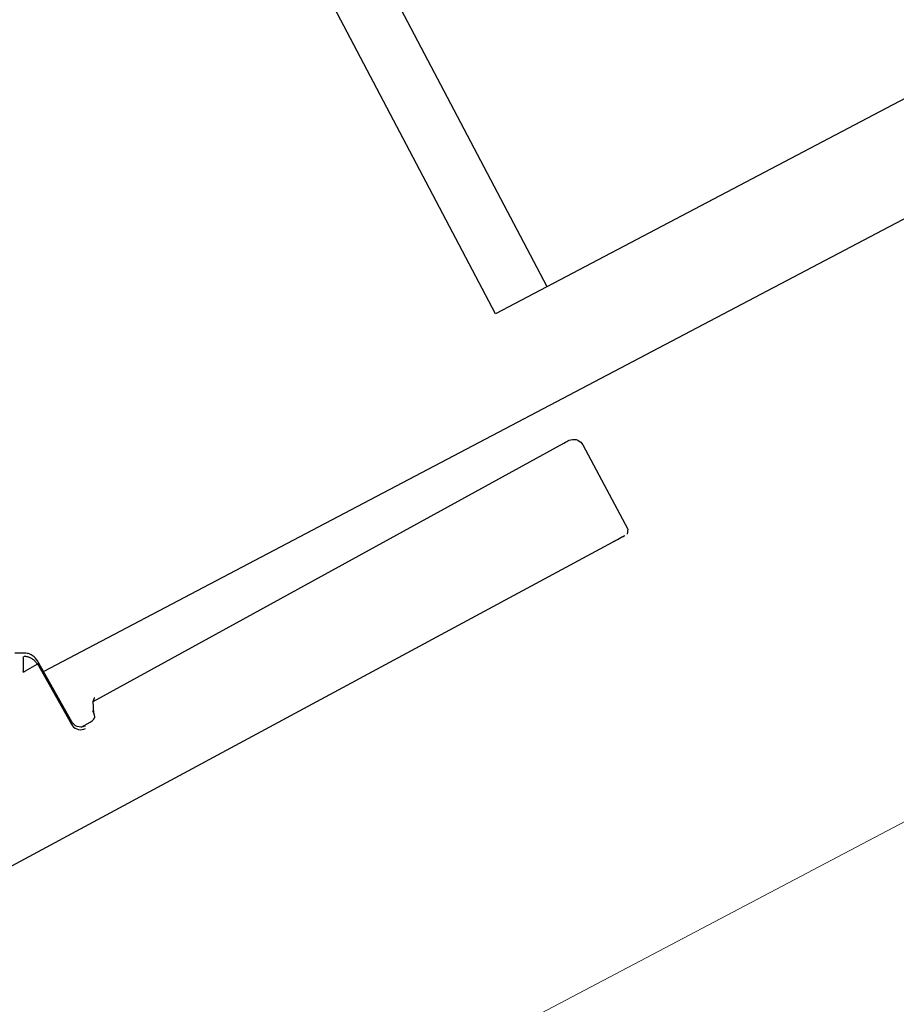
# Model space of a CAD drawing. Header units: metres. Extents: x 7408630 to 7411134, y 5569633 to 5570339.
# Tile 162 of 256: x 7410487.8001 to 7410487.8828, y 5569936.1616 to 5569936.2544. Entities that reach past the tile are written whole.
import ezdxf
from ezdxf.enums import TextEntityAlignment as Align

# ---------------------------------------------------------------- set-up
doc = ezdxf.new("R2010")
doc.units = ezdxf.units.M
doc.header["$MEASUREMENT"] = 0
doc.layers.add('0-wypos-sanitarne', color=1, linetype='Continuous')
for name, color, linetype, lineweight in [('Istn-sciany', 3, 'Continuous', 20), ('OPIS POM NOWE', 140, 'Continuous', 5), ('Opis_pom', 9, 'Continuous', 18)]:
    doc.layers.add(name, color=color, linetype=linetype, lineweight=lineweight)
doc.styles.add('ARIAL', font='tahoma.ttf')

# ---------------------------------------------------------------- blocks, each defined once
blk = doc.blocks.new('99400_TOP')
for points in [[(0.1986390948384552, 0.1646989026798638), (0.1117342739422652, 0.1638652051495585)], [(0.1638577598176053, 0.1560678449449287), (0.1640908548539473, 0.1560227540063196), (0.1642507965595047, 0.1559550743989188), (0.1643976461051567, 0.1558597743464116), (0.1645262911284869, 0.1557396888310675), (0.1646315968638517, 0.1555991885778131), (0.1647109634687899, 0.1554420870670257), (0.1647613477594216, 0.1552737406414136), (0.164781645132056, 0.1550990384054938), (0.1649597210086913, 0.1485351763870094), (0.1649680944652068, 0.1484212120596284), (0.1649829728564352, 0.1483207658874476), (0.1650050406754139, 0.1482196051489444), (0.1650340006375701, 0.1481203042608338), (0.1650696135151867, 0.1480235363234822), (0.1651117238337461, 0.1479295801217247), (0.1651601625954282, 0.1478387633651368), (0.1652147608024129, 0.1477514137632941), (0.1652753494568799, 0.1476678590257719), (0.1653464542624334, 0.1475832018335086), (0.1654215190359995, 0.1475059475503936), (0.1655005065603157, 0.1474354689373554), (0.1655838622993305, 0.1473711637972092), (0.165670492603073, 0.1473133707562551), (0.165759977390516, 0.1472622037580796), (0.1665076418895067, 0.1468765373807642)], [(0.1650997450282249, 0.1487050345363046), (0.1649208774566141, 0.1552963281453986), (0.1649013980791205, 0.1554669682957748), (0.1648532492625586, 0.1556317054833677), (0.1647773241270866, 0.15578592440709), (0.1646764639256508, 0.1559247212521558), (0.1645529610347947, 0.1560443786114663), (0.1644112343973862, 0.1561409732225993), (0.1642545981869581, 0.1562120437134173), (0.1640886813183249, 0.1562551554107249), (0.1639117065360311, 0.1562693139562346)], [(0.1649285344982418, 0.1496802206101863), (-0.1647679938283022, 0.1496802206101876)], [(-0.1184726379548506, 0.0496799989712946), (-0.1184726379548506, 0.1396802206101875), (0.1115273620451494, 0.1396802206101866), (0.1115273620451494, 0.0496799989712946)], [(0.1060236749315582, 0.1396802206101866), (0.1060236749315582, 0.0496799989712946)]]:
    blk.add_lwpolyline(points)
blk.add_lwpolyline([(0.1642372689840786, 0.1559621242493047), (0.1632736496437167, 0.1559528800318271), (0.1630435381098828, 0.1559236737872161), (0.162826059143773, 0.1558421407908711), (0.1626241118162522, 0.1557064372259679), (0.1626483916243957, 0.1557497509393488), (0.1625865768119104, 0.1555515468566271), (0.1625669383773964, 0.1553450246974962, -0.1574318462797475), (0.1623839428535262, 0.1547584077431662), (0.1621006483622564, 0.1543570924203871, -0.241147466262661), (0.1612932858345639, 0.1539338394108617), (0.1115022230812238, 0.1534561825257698), (0.1113368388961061, 0.1534548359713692), (0.1111889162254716, 0.1534541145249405), (0.1110723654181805, 0.1534541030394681), (0.1109378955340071, 0.1534570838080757), (0.1107790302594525, 0.1534793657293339), (0.1106189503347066, 0.1535293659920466), (0.1104692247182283, 0.1536054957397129), (0.1103339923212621, 0.1537060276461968), (0.1102177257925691, 0.1538274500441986), (0.1101232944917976, 0.1539670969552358), (0.1100537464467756, 0.1541201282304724), (0.1100107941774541, 0.1542831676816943), (0.1099957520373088, 0.1544504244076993), (0.1099484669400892, 0.163445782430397), (0.1102251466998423, 0.1638377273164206)], format="xyb")
blk.add_lwpolyline([(0.1658711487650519, 0.1475357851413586), (0.1658231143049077, 0.1475649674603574), (0.1657737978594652, 0.1475979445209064), (0.1657275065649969, 0.1476313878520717), (0.1656834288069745, 0.147665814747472), (0.1656313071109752, 0.1477101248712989), (0.1655808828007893, 0.147757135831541), (0.1655323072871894, 0.1478068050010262), (0.165485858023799, 0.147858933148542), (0.1654419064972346, 0.1479131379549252), (0.165400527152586, 0.1479693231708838), (0.1653617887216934, 0.1480273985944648), (0.1653257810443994, 0.1480872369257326), (0.1652926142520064, 0.1481486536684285), (0.1652623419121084, 0.1482115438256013), (0.1652350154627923, 0.148275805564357), (0.1652107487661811, 0.1483411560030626), (0.1651896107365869, 0.1484073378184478), (0.1651716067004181, 0.1484742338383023), (0.1651562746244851, 0.1485440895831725), (0.1651458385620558, 0.1486036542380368), (0.1651385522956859, 0.1486586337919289), (0.1651330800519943, 0.1487158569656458), (0.1651296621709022, 0.1487749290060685), (0.1651807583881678, 0.1487944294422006), (0.1664294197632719, 0.1488380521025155), (0.166484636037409, 0.1488405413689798), (0.1665420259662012, 0.1488405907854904), (0.166593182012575, 0.1488598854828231), (0.166641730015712, 0.148834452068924), (0.16661275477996, 0.1487862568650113), (0.1665815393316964, 0.1487398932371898), (0.1665552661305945, 0.1486870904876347), (0.1665255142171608, 0.1486337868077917), (0.1659423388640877, 0.1475444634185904)], close=True)
for centre, major_axis, ratio, start_param, end_param in [((0.1114483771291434, 0.1634602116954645), (-0.001499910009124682, -1.447014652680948e-05), 0.008666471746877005, 6.276937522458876, 6.283143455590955), ((0.1117250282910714, 0.163852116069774), (0.001499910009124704, 1.447014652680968e-05), 0.008666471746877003, 1.564548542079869, 3.135352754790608), ((0.1632643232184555, 0.1569528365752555), (9.592783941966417e-06, -0.0009999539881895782), 0.006243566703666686, 4.401013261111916e-13, 0.008666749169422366)]:
    blk.add_ellipse(centre, major_axis=major_axis, ratio=ratio, start_param=start_param, end_param=end_param)
blk = doc.blocks.new('A$Cff2eaf8b')
blk.add_blockref('99400_TOP', (-1.93500011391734e-06, -0.08217999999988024))
blk = doc.blocks.new('A$C142d3faa')
at = {"layer": 'Istn-sciany'}
blk.add_lwpolyline([(1285.225359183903, 4530.606190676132), (1541.225359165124, 4530.606190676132)], dxfattribs=at)
at = {"layer": '0-wypos-sanitarne', "xscale": 100, "yscale": 100, "zscale": 100, "rotation": 180}
blk.add_blockref('A$Cff2eaf8b', (1389.225165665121, 4542.388190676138), dxfattribs=at)
at = {"layer": 'OPIS POM NOWE', "style": 'ARIAL'}
for tag, p in [('E1,4', (2085.453509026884, 1677.902724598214)), ('E1,4', (2642.565068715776, 1467.098580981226)), ('E1,4', (2887.554946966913, 1334.669140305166)), ('E1,1', (2346.15172770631, 945.3069204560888)), ('E1,2', (2380.289767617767, 731.4605824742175)), ('E1,4', (3248.926969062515, 423.5622677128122)), ('E1,3', (2269.290473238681, 389.8474601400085)), ('E1,5', (4145.396889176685, -41.41678165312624))]:
    blk.add_attdef(tag, text='', height=23.936, dxfattribs=at).set_placement(p, align=Align.MIDDLE_CENTER)
at = {"layer": 'Opis_pom', "ltscale": 0.7, "style": 'ARIAL'}
for tag, p in [('B1,18', (784.175454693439, 4749.376909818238)), ('B1,21', (1474.160621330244, 4744.552251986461)), ('B1/17', (593.1950013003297, 4721.360037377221)), ('1,23', (2643.879736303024, 4721.360037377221)), ('1,22', (2015.997302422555, 4715.619925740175)), ('A1,1', (-123.2752701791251, 4710.792713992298)), ('B1,1', (2964.213888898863, 4687.194759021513)), ('B1,19', (983.4770436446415, 4684.250472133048)), ('A1,6', (-365.3793687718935, 4657.226791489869)), ('A1,16', (198.2072643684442, 4631.436355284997)), ('B1,20', (1267.194878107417, 4624.632454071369)), ('B1,3', (3298.013043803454, 4567.235815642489)), ('B1,4', (4545.109849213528, 4480.622250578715)), ('A1,5', (-782.1155021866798, 4446.932694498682)), ('A1,2', (-186.9193724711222, 4425.112318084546)), ('A1,15', (198.2072643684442, 4391.000839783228)), ('B1,2', (2872.012077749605, 4302.459186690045)), ('A1,3', (-121.2895641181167, 4150.905633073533)), ('B1,8', (2427.383192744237, 4053.123158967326)), ('B1,6', (4754.926236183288, 3940.334623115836)), ('A1,4', (-837.6792277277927, 3920.772192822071)), ('B1,14', (401.2060605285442, 3890.998977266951)), ('B1,13', (1255.283140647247, 3857.264790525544)), ('B1,5', (4487.887436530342, 3854.524062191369)), ('B1,10', (1961.599271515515, 3852.276071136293)), ('B1,9', (2126.781835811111, 3827.246892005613)), ('B1,7', (3203.179523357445, 3799.68363001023)), ('B1,11', (2118.658790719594, 3658.838670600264)), ('B1,12', (1949.477289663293, 3633.257187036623)), ('C1,2', (2894.604733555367, 3427.283363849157)), ('C1,3', (2160.246723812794, 3198.455877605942)), ('C1,1', (3129.25555325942, 2706.44898945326)), ('C1,4', (2077.339235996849, 2485.413103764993)), ('C1,5', (2131.383208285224, 2180.309788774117)), ('C1,10', (3196.043433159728, 2172.920878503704)), ('C1,9', (3215.995519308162, 1907.634199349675)), ('C1,6', (2168.073843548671, 1819.58528353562)), ('D0,18', (1348.653176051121, 1483.781635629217)), ('C1,8', (2890.195548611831, 1472.29709332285)), ('C1,7', (2247.746238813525, 1432.404889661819)), ('D,03', (680.1466722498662, 1361.206844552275)), ('D0,15', (1769.826019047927, 1360.285680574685)), ('D,07', (301.6534830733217, 1339.208595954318)), ('D0,6', (-189.623502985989, 1299.117330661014)), ('D0,8', (-573.6059719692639, 1280.794415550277)), ('D0,2', (1011.718833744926, 1184.667071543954)), ('D0,4', (520.2942003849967, 1181.603761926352)), ('D0,14', (1790.011409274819, 1156.002015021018)), ('D,05', (264.3299696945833, 1077.697489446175)), ('D0,13', (1760.78024321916, 974.2700197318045)), ('D0,09', (-770.0709432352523, 944.5551283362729)), ('D0,1', (999.9887503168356, 928.6062601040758)), ('D0,10', (-751.0723892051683, 564.5580135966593)), ('D0,11', (-751.0723892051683, 336.7382673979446)), ('D0,12', (198.7439030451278, 306.3970252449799))]:
    blk.add_attdef(tag, text='', height=11.968, dxfattribs=at).set_placement(p, align=Align.MIDDLE_CENTER)

msp = doc.modelspace()

# ---------------------------------------------------------------- block references
at = {"xscale": 0.01, "yscale": 0.01, "zscale": 0.01, "rotation": 27.75854060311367}
msp.add_blockref('A$C142d3faa', (7410496.779402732, 5569889.662845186), dxfattribs=at)

doc.saveas('drawing.dxf')
